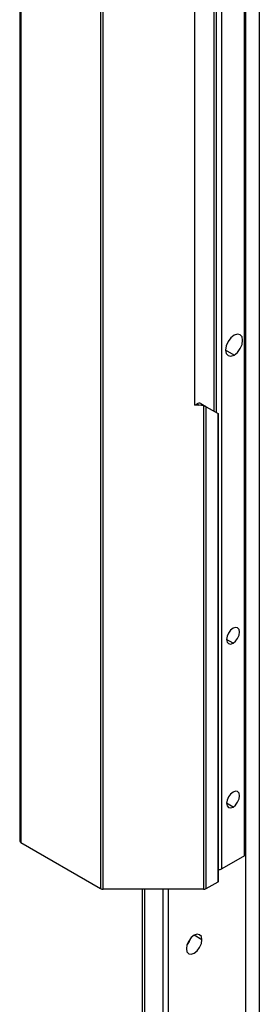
# Model space of a CAD drawing. Header units: millimetres. Extents: x 0 to 1118, y 0 to 864.
# Tile 88 of 256: x 864.62 to 870.07, y 570.6 to 593.01. Entities that reach past the tile are written whole.
import ezdxf

# ---------------------------------------------------------------- set-up
doc = ezdxf.new("R2010")
doc.units = ezdxf.units.MM

msp = doc.modelspace()

# ---------------------------------------------------------------- linework, layer by layer
at = {"color": 8, "linetype": 'Continuous', "lineweight": 25}
for p, q in [((870.072, 671.7234), (870.072, 567.4487)), ((869.762, 567.3382), (869.762, 671.64)), ((869.0981, 584.0604), (869.0981, 602.465)), ((869.4988, 585.3743), (869.3044, 585.4865)), ((869.4753, 578.8147), (869.3279, 578.8998)), ((869.4753, 575.0859), (869.3279, 575.1709)), ((867.8825, 566.1715), (867.8825, 573.2147)), ((868.0004, 573.2147), (868.0004, 566.3064)), ((868.7664, 572.0649), (868.5896, 572.167))]:
    msp.add_line(p, q, dxfattribs=at)
at = {"color": 7, "linetype": 'Continuous', "lineweight": 25}
for p, q in [((864.6189, 658.7948), (864.6189, 574.3101)), ((864.6434, 658.7608), (864.6434, 574.2761)), ((869.7345, 573.9767), (869.7345, 658.4615)), ((869.7589, 574.0107), (869.7589, 658.4955)), ((869.216, 573.6774), (869.216, 658.1621)), ((866.4574, 657.7136), (866.4574, 573.2288)), ((866.5163, 573.2147), (866.5163, 657.6995)), ((869.0392, 602.363), (869.0392, 584.0944)), ((868.6032, 584.23), (868.6032, 601.996)), ((868.6032, 584.23), (868.6549, 584.2599)), ((868.6549, 584.2599), (868.7067, 584.23)), ((868.7383, 584.2681), (868.8557, 584.2004)), ((868.7067, 584.23), (868.6032, 584.23)), ((868.8043, 584.2178), (868.7067, 584.23)), ((868.8043, 584.2178), (868.8043, 573.2147)), ((868.8633, 573.2288), (868.8633, 584.196)), ((868.8633, 584.196), (869.1335, 584.0399)), ((869.1335, 573.3848), (869.1335, 584.0399)), ((869.1432, 573.3984), (869.1432, 584.033)), ((864.6434, 574.2761), (866.4574, 573.2288)), ((869.7345, 573.9767), (869.216, 573.6774)), ((868.8633, 573.2288), (869.1335, 573.3848)), ((868.8043, 573.2147), (866.5163, 573.2147)), ((867.4129, 567.4034), (867.4129, 573.2147)), ((867.47, 561.5152), (867.47, 573.2147))]:
    msp.add_line(p, q, dxfattribs=at)
at = {"color": 7, "linetype": 'Continuous', "lineweight": 25, "flags": 128}
for points in [[(869.4988, 585.3743), (869.5732, 585.4343), (869.6363, 585.5194), (869.6785, 585.6166), (869.6933, 585.7111), (869.6785, 585.7885), (869.6363, 585.837), (869.5732, 585.8492), (869.4988, 585.8234)], [(869.4988, 585.8234), (869.4244, 585.7633), (869.3613, 585.6782), (869.3192, 585.581), (869.3044, 585.4866), (869.3192, 585.4092), (869.3613, 585.3607), (869.4244, 585.3484), (869.4988, 585.3743)], [(869.4753, 579.155), (869.4189, 579.1095), (869.3711, 579.045), (869.3392, 578.9714), (869.3279, 578.8998), (869.3392, 578.8412), (869.3711, 578.8044), (869.4189, 578.7951), (869.4753, 578.8147)], [(869.4753, 578.8147), (869.5316, 578.8602), (869.5794, 578.9247), (869.6114, 578.9983), (869.6226, 579.0699), (869.6114, 579.1285), (869.5794, 579.1653), (869.5316, 579.1746), (869.4753, 579.155)], [(869.4753, 575.4261), (869.4189, 575.3806), (869.3711, 575.3161), (869.3392, 575.2425), (869.3279, 575.1709), (869.3392, 575.1123), (869.3711, 575.0756), (869.4189, 575.0663), (869.4753, 575.0859)], [(869.4753, 575.0859), (869.5316, 575.1314), (869.5794, 575.1958), (869.6114, 575.2695), (869.6226, 575.341), (869.6114, 575.3996), (869.5794, 575.4364), (869.5316, 575.4457), (869.4753, 575.4261)], [(868.7664, 572.0649), (868.7529, 572.1352), (868.7146, 572.1794), (868.6573, 572.1905), (868.5896, 572.167), (868.522, 572.1124), (868.4646, 572.035), (868.4263, 571.9467), (868.4128, 571.8608)], [(868.4128, 571.8608), (868.4263, 571.7904), (868.4646, 571.7463), (868.522, 571.7352), (868.5896, 571.7587), (868.6573, 571.8133), (868.7146, 571.8907), (868.7529, 571.979), (868.7664, 572.0649)], [(868.5135, 572.1031), (868.4789, 572.0267), (868.4301, 571.9587)]]:
    msp.add_lwpolyline(points, dxfattribs=at)
at = {"color": 7, "linetype": 'Continuous', "lineweight": 25}
for centre, radius, start, end in [((868.7037, 584.1918), 0.0838, 65.68605, 125.61817), ((864.6607, 574.3142), 0.0419, 185.6948, 245.62534), ((869.7172, 574.0149), 0.0419, 294.37466, 354.3052), ((869.1577, 573.7896), 0.1264, 263.45254, 297.46395), ((869.1266, 573.4001), 0.0168, 294.37466, 354.3052), ((866.5139, 573.3349), 0.1202, 241.95976, 271.1441), ((868.8067, 573.3349), 0.1202, 268.8559, 298.04024)]:
    msp.add_arc(centre, radius, start, end, dxfattribs=at)
for points, knots in [([(868.8557, 584.2004), (868.8488, 584.2036), (868.8351, 584.21), (868.8145, 584.2152), (868.8043, 584.2178)], [0, 0, 0, 0, 0.5032836, 1, 1, 1, 1]), ([(868.8557, 584.2004), (868.8572, 584.1995), (868.8598, 584.198), (868.8622, 584.1966), (868.8633, 584.196)], [0, 0, 0, 0, 0.5599717, 1, 1, 1, 1]), ([(869.1335, 584.0399), (869.1368, 584.038), (869.1426, 584.0347), (869.1458, 584.0328), (869.1448, 584.0334), (869.1425, 584.0347), (869.1387, 584.0369), (869.1353, 584.0389), (869.1335, 584.0399)], [0, 0, 0, 0, 0.3165696, 0.5609562, 0.667375, 0.7713885, 0.8801593, 1, 1, 1, 1])]:
    msp.add_open_spline(points, degree=3, knots=knots, dxfattribs=at)

doc.saveas('drawing.dxf')
